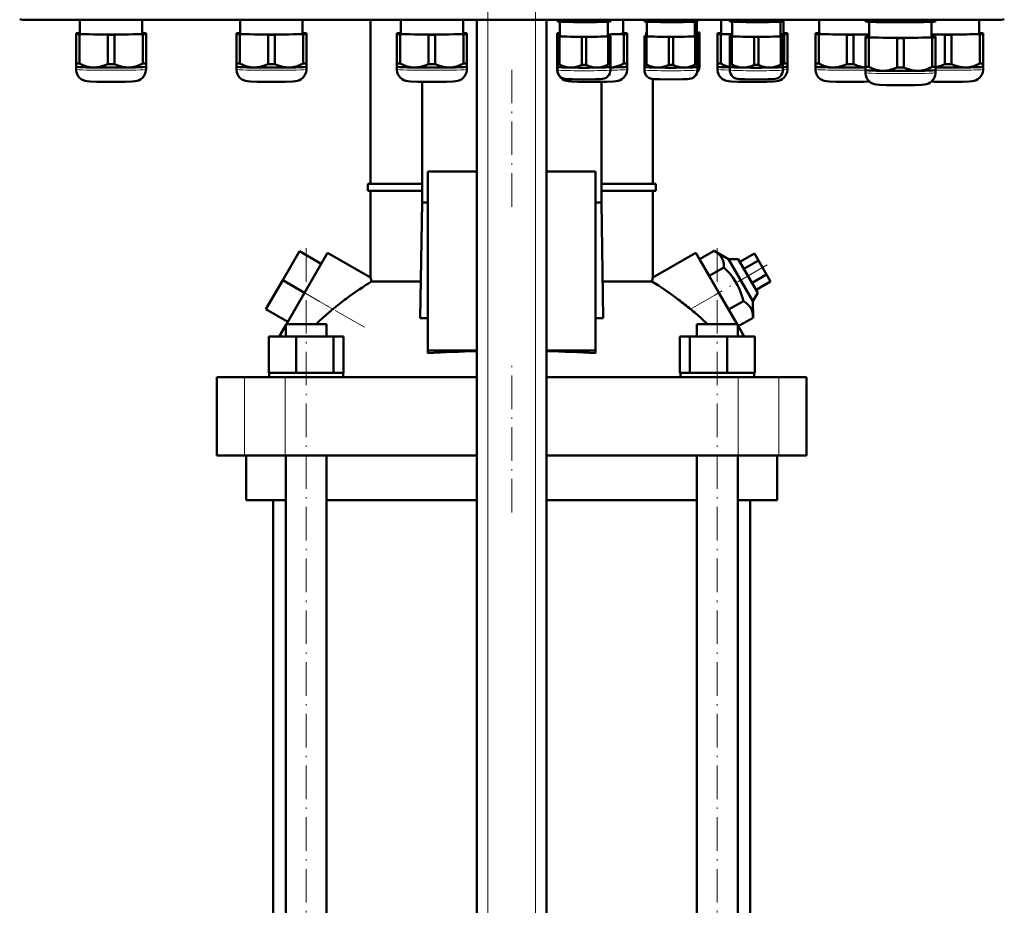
# Model space of a CAD drawing. Extents: x -1438 to 1837, y -1771 to 622.
# Tile 38 of 90: x -1179 to -827, y -58 to 259. Entities that reach past the tile are written whole.
import ezdxf

# ---------------------------------------------------------------- set-up
doc = ezdxf.new("R2010")
doc.units = 0
doc.linetypes.add('DASHDOT', pattern=[18.5, 12, -3, 0.5, -3])

msp = doc.modelspace()

# ---------------------------------------------------------------- linework, layer by layer
at = {"color": 7, "linetype": 'DASHDOT', "lineweight": 18}
for p, q in [((-1011.23, -374.5), (-1011.23, 316.4)), ((-994.23, -374.5), (-994.23, 316.4)), ((-1002.73, 241.03), (-1002.73, 189.25)), ((-1076.27, -167.83), (-1076.27, 178.97)), ((-929.19, -167.83), (-929.19, 178.97)), ((-911.39, 171.2), (-930.08, 160.41)), ((-1055.45, 148.91), (-1085.55, 166.29)), ((-1002.73, 82.67), (-1002.73, 135.47))]:
    msp.add_line(p, q, dxfattribs=at)
at = {"color": 7, "lineweight": 18}
for p, q in [((-1176.66, 259.01), (-1176.66, 258.82)), ((-1011.23, -316.93), (-1011.23, 258.82)), ((-994.23, -316.93), (-994.23, 258.82)), ((-828.6, 259.01), (-828.6, 258.82)), ((-1076.86, 161.27), (-1066.7, 155.41)), ((-938.75, 155.41), (-928.59, 161.27)), ((-1098.29, 103.07), (-1098.29, 131.07)), ((-1083.72, 103.07), (-1083.72, 131.07)), ((-921.73, 103.07), (-921.73, 131.07)), ((-907.16, 103.07), (-907.16, 131.07))]:
    msp.add_line(p, q, dxfattribs=at)
at = {"color": 7, "lineweight": 50}
for p, q in [((-828.6, 258.82), (-1176.66, 258.82)), ((-1157.2, 258.82), (-1157.2, 253.91)), ((-1134.9, 253.91), (-1134.9, 258.82)), ((-1099.82, 258.82), (-1099.82, 253.91)), ((-1077.52, 253.91), (-1077.52, 258.82)), ((-1053.23, 200.22), (-1053.23, 258.82)), ((-1042.45, 258.82), (-1042.45, 253.91)), ((-1020.15, 253.91), (-1020.15, 258.82)), ((-1015.23, -316.93), (-1015.23, 258.82)), ((-990.23, -316.93), (-990.23, 258.82)), ((-986.4, 258.47), (-986.4, 258.82)), ((-986.4, 258.47), (-986.4, 258.3)), ((-986.35, 258.28), (-986.4, 258.3)), ((-985.62, 258.43), (-985.62, 258.82)), ((-985.5, 253.01), (-985.5, 258.2)), ((-977.68, 258.31), (-977.68, 258.82)), ((-976.12, 258.31), (-976.12, 258.82)), ((-968.3, 258.2), (-968.3, 253.01)), ((-968.18, 258.43), (-968.18, 258.82)), ((-967.44, 258.28), (-967.4, 258.3)), ((-967.4, 258.47), (-967.4, 258.82)), ((-967.4, 258.3), (-967.4, 258.47)), ((-962.8, 253.91), (-962.8, 258.82)), ((-955.28, 258.47), (-955.28, 258.82)), ((-955.28, 258.47), (-955.28, 258.3)), ((-955.23, 258.28), (-955.28, 258.3)), ((-954.5, 258.43), (-954.5, 258.82)), ((-954.38, 253.01), (-954.38, 258.2)), ((-946.55, 258.31), (-946.55, 258.82)), ((-945, 258.31), (-945, 258.82)), ((-937.18, 258.2), (-937.18, 253.01)), ((-937.05, 258.43), (-937.05, 258.82)), ((-936.51, 258.25), (-936.51, 254.21)), ((-936.32, 258.28), (-936.28, 258.3)), ((-936.28, 258.47), (-936.28, 258.82)), ((-936.28, 258.3), (-936.28, 258.47)), ((-927.76, 258.82), (-927.76, 253.91)), ((-924.72, 258.47), (-924.72, 258.82)), ((-924.72, 258.47), (-924.72, 258.3)), ((-924.68, 258.28), (-924.72, 258.3)), ((-923.95, 258.43), (-923.95, 258.82)), ((-923.82, 253.01), (-923.82, 258.2)), ((-916, 258.31), (-916, 258.82)), ((-914.45, 258.31), (-914.45, 258.82)), ((-906.62, 258.2), (-906.62, 253.01)), ((-906.5, 258.43), (-906.5, 258.82)), ((-905.77, 258.28), (-905.72, 258.3)), ((-905.72, 258.47), (-905.72, 258.82)), ((-905.72, 258.3), (-905.72, 258.47)), ((-905.46, 253.91), (-905.46, 258.82)), ((-892.76, 258.82), (-892.76, 253.91)), ((-876.16, 258.5), (-876.16, 258.82)), ((-876.16, 258.5), (-876.16, 258.29)), ((-876.1, 258.28), (-876.16, 258.29)), ((-874.97, 258.45), (-874.97, 258.82)), ((-874.81, 258.16), (-874.81, 252.71)), ((-864.84, 258.3), (-864.84, 258.82)), ((-862.47, 258.3), (-862.47, 258.82)), ((-852.51, 252.71), (-852.51, 258.16)), ((-852.34, 258.45), (-852.34, 258.82)), ((-851.22, 258.28), (-851.16, 258.29)), ((-851.16, 258.5), (-851.16, 258.82)), ((-851.16, 258.29), (-851.16, 258.5)), ((-835.46, 253.91), (-835.46, 258.82)), ((-1158.55, 254.06), (-1158.55, 253.75)), ((-1158.55, 253.75), (-1158.55, 243.25)), ((-1157.2, 254.12), (-1157.36, 254.11)), ((-1157.36, 253.7), (-1147.23, 253.55)), ((-1157.36, 253.7), (-1157.36, 243.2)), ((-1144.86, 253.55), (-1134.73, 253.7)), ((-1134.73, 254.11), (-1134.9, 254.12)), ((-1134.73, 253.7), (-1134.73, 243.2)), ((-1133.55, 253.75), (-1133.55, 254.06)), ((-1133.55, 253.75), (-1133.55, 243.25)), ((-1101.17, 254.06), (-1101.17, 253.76)), ((-1101.17, 253.76), (-1101.17, 243.25)), ((-1099.82, 254.12), (-1099.99, 254.12)), ((-1099.99, 253.7), (-1089.86, 253.55)), ((-1099.99, 253.7), (-1099.99, 243.2)), ((-1087.49, 253.55), (-1077.36, 253.7)), ((-1077.36, 254.12), (-1077.52, 254.12)), ((-1077.36, 253.7), (-1077.36, 243.2)), ((-1076.17, 253.76), (-1076.17, 254.06)), ((-1076.17, 253.76), (-1076.17, 243.25)), ((-1043.8, 254.06), (-1043.8, 253.76)), ((-1043.8, 253.76), (-1043.8, 243.25)), ((-1042.45, 254.12), (-1042.61, 254.12)), ((-1042.61, 253.7), (-1032.48, 253.55)), ((-1042.61, 253.7), (-1042.61, 243.2)), ((-1030.11, 253.55), (-1019.98, 253.7)), ((-1019.98, 254.12), (-1020.15, 254.12)), ((-1019.98, 253.7), (-1019.98, 243.2)), ((-1018.8, 253.76), (-1018.8, 254.06)), ((-1018.8, 253.76), (-1018.8, 243.25)), ((-986.45, 254.06), (-986.45, 253.76)), ((-986.45, 253.76), (-986.45, 243.25)), ((-968.3, 253.62), (-962.64, 253.7)), ((-962.64, 254.12), (-962.8, 254.12)), ((-962.64, 253.7), (-962.64, 243.2)), ((-961.45, 253.76), (-961.45, 254.06)), ((-961.45, 253.76), (-961.45, 243.25)), ((-954.61, 254.33), (-954.61, 254.09)), ((-954.61, 254.09), (-954.61, 253.16)), ((-937.18, 254.04), (-936.38, 254.06)), ((-936.38, 254.37), (-936.51, 254.37)), ((-936.38, 254.06), (-936.38, 253.14)), ((-935.61, 254.09), (-935.61, 254.33)), ((-935.61, 254.09), (-935.61, 244.13)), ((-929.11, 254.06), (-929.11, 253.76)), ((-929.11, 253.76), (-929.11, 243.25)), ((-927.76, 254.12), (-927.92, 254.12)), ((-927.92, 253.7), (-923.82, 253.64)), ((-927.92, 253.7), (-927.92, 243.2)), ((-906.62, 253.68), (-905.29, 253.7)), ((-905.29, 254.12), (-905.46, 254.12)), ((-905.29, 253.7), (-905.29, 243.2)), ((-904.11, 253.76), (-904.11, 254.06)), ((-904.11, 253.76), (-904.11, 243.25)), ((-894.11, 254.06), (-894.11, 253.76)), ((-894.11, 253.76), (-894.11, 243.25)), ((-892.76, 254.12), (-892.92, 254.12)), ((-892.92, 253.7), (-882.79, 253.55)), ((-892.92, 253.7), (-892.92, 243.2)), ((-880.42, 253.55), (-874.81, 253.64)), ((-852.51, 253.62), (-847.79, 253.55)), ((-845.42, 253.55), (-835.29, 253.7)), ((-835.29, 254.12), (-835.46, 254.12)), ((-835.29, 253.7), (-835.29, 243.2)), ((-834.11, 253.76), (-834.11, 254.06)), ((-834.11, 253.76), (-834.11, 243.25)), ((-1147.23, 253.55), (-1147.23, 243.04)), ((-1144.86, 253.55), (-1144.86, 243.04)), ((-1089.86, 253.55), (-1089.86, 243.04)), ((-1087.49, 253.55), (-1087.49, 243.04)), ((-1032.48, 253.55), (-1032.48, 243.05)), ((-1030.11, 253.55), (-1030.11, 243.05)), ((-986.4, 253.13), (-986.4, 252.89)), ((-986.4, 252.89), (-986.4, 242.93)), ((-985.5, 253.17), (-985.62, 253.16)), ((-985.62, 252.85), (-977.68, 252.73)), ((-985.62, 252.85), (-985.62, 242.9)), ((-977.68, 252.73), (-977.68, 242.78)), ((-976.12, 252.73), (-968.18, 252.85)), ((-976.12, 252.73), (-976.12, 242.78)), ((-968.18, 253.16), (-968.3, 253.17)), ((-968.18, 252.85), (-968.18, 242.9)), ((-967.4, 252.89), (-967.4, 253.13)), ((-967.4, 252.89), (-967.4, 242.93)), ((-955.28, 253.13), (-955.28, 252.89)), ((-955.28, 252.89), (-955.28, 242.93)), ((-954.38, 253.17), (-954.5, 253.17)), ((-954.5, 252.85), (-946.55, 252.73)), ((-954.5, 252.85), (-954.5, 242.9)), ((-946.55, 252.73), (-946.55, 242.78)), ((-945, 252.73), (-937.05, 252.85)), ((-945, 252.73), (-945, 242.78)), ((-937.05, 253.17), (-937.18, 253.17)), ((-937.05, 252.85), (-937.05, 242.9)), ((-936.28, 252.89), (-936.28, 253.13)), ((-936.28, 252.89), (-936.28, 242.93)), ((-924.72, 253.13), (-924.72, 252.89)), ((-924.72, 252.89), (-924.72, 242.93)), ((-923.82, 253.17), (-923.95, 253.16)), ((-923.95, 252.85), (-916, 252.73)), ((-923.95, 252.85), (-923.95, 242.9)), ((-916, 252.73), (-916, 242.78)), ((-914.45, 252.73), (-906.5, 252.85)), ((-914.45, 252.73), (-914.45, 242.78)), ((-906.5, 253.16), (-906.62, 253.17)), ((-906.5, 252.85), (-906.5, 242.9)), ((-905.72, 252.89), (-905.72, 253.13)), ((-905.72, 252.89), (-905.72, 242.93)), ((-882.79, 253.55), (-882.79, 243.05)), ((-880.42, 253.55), (-880.42, 243.05)), ((-876.16, 252.86), (-876.16, 252.56)), ((-876.16, 252.56), (-876.16, 242.05)), ((-874.81, 252.92), (-874.97, 252.92)), ((-874.97, 252.5), (-864.84, 252.35)), ((-874.97, 252.5), (-874.97, 242)), ((-864.84, 252.35), (-864.84, 241.85)), ((-862.47, 252.35), (-852.34, 252.5)), ((-862.47, 252.35), (-862.47, 241.85)), ((-852.34, 252.92), (-852.51, 252.92)), ((-852.34, 252.5), (-852.34, 242)), ((-851.16, 252.56), (-851.16, 252.86)), ((-851.16, 252.56), (-851.16, 242.05)), ((-847.79, 253.55), (-847.79, 243.05)), ((-845.42, 253.55), (-845.42, 243.05)), ((-1158.55, 243.25), (-1158.55, 242.1)), ((-1133.55, 242.1), (-1133.55, 243.25)), ((-1101.17, 243.25), (-1101.17, 242.1)), ((-1076.17, 242.1), (-1076.17, 243.25)), ((-1043.8, 243.25), (-1043.8, 242.1)), ((-1018.8, 242.1), (-1018.8, 243.25)), ((-986.45, 243.25), (-986.45, 242.1)), ((-961.45, 242.1), (-961.45, 243.25)), ((-935.61, 243.2), (-935.61, 244.13)), ((-935.61, 243.2), (-935.61, 242.11)), ((-935.61, 243.2), (-935.61, 243.2)), ((-929.11, 243.25), (-929.11, 242.1)), ((-904.11, 242.1), (-904.11, 243.25)), ((-894.11, 243.25), (-894.11, 242.1)), ((-834.11, 242.1), (-834.11, 243.25)), ((-1158.55, 242.1), (-1158.55, 241.15)), ((-1158.54, 242.09), (-1158.55, 242.1)), ((-1133.55, 241.15), (-1133.55, 242.1)), ((-1133.55, 242.09), (-1133.55, 242.1)), ((-1101.17, 242.1), (-1101.17, 241.15)), ((-1101.17, 242.1), (-1101.17, 242.1)), ((-1076.18, 242.1), (-1076.17, 242.1)), ((-1076.17, 241.15), (-1076.17, 242.1)), ((-1043.8, 242.11), (-1043.8, 241.15)), ((-1043.79, 242.1), (-1043.8, 242.1)), ((-1018.8, 241.15), (-1018.8, 242.11)), ((-1018.8, 242.1), (-1018.8, 242.1)), ((-986.45, 242.11), (-986.45, 241.15)), ((-986.45, 242.1), (-986.45, 242.1)), ((-986.4, 242.93), (-986.4, 242)), ((-986.4, 240.91), (-986.4, 242)), ((-986.4, 242), (-986.4, 242)), ((-967.4, 242), (-967.4, 242.93)), ((-967.4, 242), (-967.4, 240.91)), ((-967.4, 242), (-967.4, 242)), ((-961.46, 242.1), (-961.45, 242.1)), ((-961.45, 241.15), (-961.45, 242.11)), ((-955.28, 242.93), (-955.28, 242)), ((-955.28, 240.91), (-955.28, 242)), ((-955.27, 242), (-955.28, 242)), ((-936.28, 242), (-936.28, 242.93)), ((-936.28, 242), (-936.28, 240.91)), ((-936.28, 242), (-936.28, 242)), ((-929.11, 242.11), (-929.11, 241.15)), ((-929.1, 242.1), (-929.11, 242.1)), ((-924.72, 242.93), (-924.72, 242)), ((-924.72, 240.91), (-924.72, 242)), ((-924.72, 242), (-924.72, 242)), ((-905.73, 242), (-905.72, 242)), ((-905.72, 242), (-905.72, 242.93)), ((-905.72, 242), (-905.72, 240.91)), ((-904.11, 241.15), (-904.11, 242.11)), ((-904.11, 242.1), (-904.11, 242.1)), ((-894.11, 242.11), (-894.11, 241.15)), ((-894.1, 242.1), (-894.11, 242.1)), ((-876.16, 242.05), (-876.16, 240.9)), ((-876.16, 240.91), (-876.16, 239.96)), ((-876.15, 240.9), (-876.16, 240.9)), ((-851.16, 240.9), (-851.16, 242.05)), ((-851.16, 239.96), (-851.16, 240.91)), ((-851.16, 240.9), (-851.16, 240.9)), ((-834.11, 241.15), (-834.11, 242.11)), ((-834.11, 242.1), (-834.11, 242.1)), ((-1034.79, 236.72), (-1034.79, 193.57)), ((-970.66, 193.57), (-970.66, 236.72)), ((-952.23, 200.22), (-952.23, 237.69)), ((-1015.23, 204.68), (-1032.73, 204.68)), ((-1032.73, 204.68), (-1032.73, 140.57)), ((-972.73, 204.68), (-990.23, 204.68)), ((-972.73, 140.57), (-972.73, 204.68)), ((-1054.23, 200.22), (-1034.79, 200.22)), ((-1054.23, 197.72), (-1054.23, 200.22)), ((-1034.79, 197.72), (-1054.23, 197.72)), ((-1053.23, 166.68), (-1053.23, 197.72)), ((-970.66, 200.22), (-951.23, 200.22)), ((-951.23, 197.72), (-970.66, 197.72)), ((-952.23, 166.68), (-952.23, 197.72)), ((-951.23, 197.72), (-951.23, 200.22)), ((-1034.79, 193.57), (-1035.47, 152.13)), ((-1034.79, 193.57), (-1032.73, 193.57)), ((-972.73, 193.57), (-970.66, 193.57)), ((-969.98, 152.13), (-970.66, 193.57)), ((-1078.65, 176.16), (-1084.65, 165.77)), ((-1070.86, 171.66), (-1078.65, 176.16)), ((-935.52, 173.27), (-930.26, 176.31)), ((-930.26, 176.31), (-925.17, 173.33)), ((-1076.86, 161.27), (-1068.61, 175.56)), ((-1053.23, 166.68), (-1068.61, 175.56)), ((-952.23, 166.68), (-936.84, 175.56)), ((-936.84, 175.56), (-928.59, 161.27)), ((-932.06, 167.27), (-935.52, 173.27)), ((-925.17, 173.33), (-921.7, 173.33)), ((-925.17, 173.33), (-916.43, 158.21)), ((-914.7, 161.21), (-921.7, 173.33)), ((-921.09, 172.27), (-915.89, 175.27)), ((-919.65, 169.77), (-914.45, 172.77)), ((-914.45, 172.77), (-915.89, 175.27)), ((-911.56, 167.77), (-914.45, 172.77)), ((-1070.86, 171.66), (-1076.86, 161.27)), ((-932.06, 167.27), (-926.79, 170.31)), ((-1084.65, 165.77), (-1090.65, 155.38)), ((-1076.86, 161.27), (-1084.65, 165.77)), ((-925.13, 155.27), (-932.06, 167.27)), ((-916.76, 164.77), (-911.56, 167.77)), ((-910.12, 165.27), (-911.56, 167.77)), ((-1052.9, 165.29), (-1035.25, 165.29)), ((-970.2, 165.29), (-952.55, 165.29)), ((-915.32, 162.27), (-910.12, 165.27)), ((-1083.32, 150.07), (-1076.86, 161.27)), ((-922.13, 150.07), (-928.59, 161.27)), ((-914.7, 161.21), (-916.43, 158.21)), ((-1082.86, 150.88), (-1090.65, 155.38)), ((-925.13, 155.27), (-919.86, 158.31)), ((-916.43, 158.21), (-916.4, 152.31)), ((-1035.47, 152.13), (-1032.73, 152.13)), ((-972.73, 152.13), (-969.98, 152.13)), ((-921.67, 149.27), (-916.4, 152.31)), ((-1085.43, 146.42), (-1083.57, 149.65)), ((-1083.57, 150.07), (-1081.43, 150.07)), ((-1083.57, 145.57), (-1083.57, 150.07)), ((-1081.43, 150.07), (-1068.97, 150.07)), ((-1068.97, 145.57), (-1068.97, 150.07)), ((-936.49, 150.07), (-924.03, 150.07)), ((-936.49, 145.57), (-936.49, 150.07)), ((-924.03, 150.07), (-921.89, 150.07)), ((-921.89, 145.57), (-921.89, 150.07)), ((-920.02, 146.42), (-921.89, 149.65)), ((-1089.65, 145.57), (-1079.85, 145.57)), ((-1089.65, 132.57), (-1089.65, 145.57)), ((-1085.92, 145.57), (-1085.43, 146.42)), ((-1085.43, 145.57), (-1085.43, 146.42)), ((-1079.85, 132.57), (-1079.85, 145.57)), ((-1079.85, 145.57), (-1066.47, 145.57)), ((-1066.47, 132.57), (-1066.47, 145.57)), ((-1066.47, 145.57), (-1062.88, 145.57)), ((-1062.88, 132.57), (-1062.88, 145.57)), ((-942.57, 145.57), (-938.98, 145.57)), ((-942.57, 132.57), (-942.57, 145.57)), ((-938.98, 132.57), (-938.98, 145.57)), ((-938.98, 145.57), (-925.6, 145.57)), ((-925.6, 132.57), (-925.6, 145.57)), ((-925.6, 145.57), (-915.8, 145.57)), ((-920.02, 145.57), (-920.02, 146.42)), ((-920.02, 146.42), (-919.53, 145.57)), ((-915.8, 132.57), (-915.8, 145.57)), ((-915.8, 132.57), (-915.8, 145.57)), ((-1032.73, 140.57), (-1015.23, 140.57)), ((-1032.73, 139.66), (-1032.73, 140.57)), ((-990.23, 140.57), (-972.73, 140.57)), ((-972.73, 139.66), (-972.73, 140.57)), ((-1108.23, 131.07), (-1098.29, 131.07)), ((-1108.23, 103.07), (-1108.23, 131.07)), ((-1098.29, 131.07), (-1083.72, 131.07)), ((-1089.65, 132.57), (-1088.64, 132.57)), ((-1089.47, 132.57), (-1089.28, 132.57)), ((-1089.47, 132.57), (-1089.47, 131.07)), ((-1088.64, 132.57), (-1080.86, 132.57)), ((-1083.72, 131.07), (-1015.23, 131.07)), ((-1080.86, 132.57), (-1079.85, 132.57)), ((-1079.85, 132.57), (-1078.47, 132.57)), ((-1078.47, 132.57), (-1076.27, 132.57)), ((-1076.27, 132.57), (-1067.85, 132.57)), ((-1067.85, 132.57), (-1066.47, 132.57)), ((-1066.47, 132.57), (-1066.1, 132.57)), ((-1066.1, 132.57), (-1063.07, 132.57)), ((-1063.07, 132.57), (-1062.88, 132.57)), ((-1063.07, 132.57), (-1063.07, 131.07)), ((-990.23, 131.07), (-921.73, 131.07)), ((-942.57, 132.57), (-942.39, 132.57)), ((-942.39, 132.57), (-939.35, 132.57)), ((-942.39, 132.57), (-942.39, 131.07)), ((-939.35, 132.57), (-938.98, 132.57)), ((-938.98, 132.57), (-937.6, 132.57)), ((-937.6, 132.57), (-929.19, 132.57)), ((-929.19, 132.57), (-926.98, 132.57)), ((-926.98, 132.57), (-925.6, 132.57)), ((-925.6, 132.57), (-924.59, 132.57)), ((-924.59, 132.57), (-916.81, 132.57)), ((-921.73, 131.07), (-907.16, 131.07)), ((-916.81, 132.57), (-915.8, 132.57)), ((-916.17, 132.57), (-915.99, 132.57)), ((-915.99, 132.57), (-915.99, 131.07)), ((-915.99, 132.57), (-915.99, 131.07)), ((-907.16, 131.07), (-897.23, 131.07)), ((-897.23, 103.07), (-897.23, 131.07)), ((-1098.29, 103.07), (-1108.23, 103.07)), ((-1083.72, 103.07), (-1098.29, 103.07)), ((-1097.73, 103.07), (-1097.73, 87.07)), ((-1015.23, 103.07), (-1083.72, 103.07)), ((-1083.57, -138.93), (-1083.57, 103.07)), ((-1068.97, -138.93), (-1068.97, 103.07)), ((-921.73, 103.07), (-990.23, 103.07)), ((-936.49, -138.93), (-936.49, 103.07)), ((-921.89, -138.93), (-921.89, 103.07)), ((-907.16, 103.07), (-921.73, 103.07)), ((-907.73, 87.07), (-907.73, 103.07)), ((-897.23, 103.07), (-907.16, 103.07)), ((-1083.57, 87.07), (-1097.73, 87.07)), ((-1088.08, -138.93), (-1088.08, 87.07)), ((-1015.23, 87.07), (-1068.97, 87.07)), ((-936.49, 87.07), (-990.23, 87.07)), ((-907.73, 87.07), (-921.89, 87.07)), ((-917.38, 87.07), (-917.38, -138.93))]:
    msp.add_line(p, q, dxfattribs=at)
for points in [[(-981.65, 258.09), (-983.62, 258.19), (-985.62, 258.43)], [(-977.68, 258.31), (-979.68, 258.13), (-981.65, 258.09)], [(-972.15, 258.09), (-974.12, 258.13), (-976.12, 258.31)], [(-968.18, 258.43), (-970.18, 258.19), (-972.15, 258.09)], [(-950.53, 258.09), (-952.5, 258.19), (-954.5, 258.43)], [(-946.55, 258.31), (-948.56, 258.14), (-950.53, 258.09)], [(-941.03, 258.09), (-943, 258.14), (-945, 258.31)], [(-937.05, 258.43), (-939.06, 258.19), (-941.03, 258.09)], [(-919.97, 258.09), (-921.94, 258.19), (-923.95, 258.43)], [(-916, 258.31), (-918, 258.13), (-919.97, 258.09)], [(-910.47, 258.09), (-912.44, 258.13), (-914.45, 258.31)], [(-906.5, 258.43), (-908.5, 258.19), (-910.47, 258.09)], [(-869.91, 258.03), (-871.16, 258.07), (-872.42, 258.15), (-873.69, 258.28), (-874.97, 258.45)], [(-864.84, 258.3), (-866.21, 258.16), (-867.55, 258.07), (-868.73, 258.03), (-869.91, 258.03)], [(-857.41, 258.03), (-858.59, 258.03), (-859.76, 258.07), (-861.11, 258.16), (-862.47, 258.3)], [(-852.34, 258.45), (-853.63, 258.28), (-854.89, 258.15), (-856.15, 258.07), (-857.41, 258.03)], [(-1152.3, 241.82), (-1152.92, 241.85), (-1153.54, 241.92), (-1154.19, 242.04), (-1154.84, 242.2), (-1156.1, 242.63), (-1157.36, 243.2)], [(-1147.23, 243.04), (-1148.49, 242.51), (-1149.75, 242.12), (-1150.4, 241.98), (-1151.05, 241.88), (-1151.67, 241.83), (-1152.3, 241.82)], [(-1139.8, 241.82), (-1140.42, 241.83), (-1141.04, 241.88), (-1141.69, 241.98), (-1142.34, 242.12), (-1143.6, 242.51), (-1144.86, 243.04)], [(-1134.73, 243.2), (-1135.99, 242.63), (-1137.25, 242.2), (-1137.9, 242.04), (-1138.55, 241.92), (-1139.17, 241.85), (-1139.8, 241.82)], [(-1094.92, 241.82), (-1095.54, 241.85), (-1096.16, 241.92), (-1096.82, 242.04), (-1097.47, 242.2), (-1098.73, 242.63), (-1099.99, 243.2)], [(-1089.86, 243.04), (-1091.12, 242.51), (-1092.38, 242.12), (-1093.02, 241.98), (-1093.68, 241.88), (-1094.3, 241.83), (-1094.92, 241.82)], [(-1082.42, 241.82), (-1083.05, 241.83), (-1083.67, 241.88), (-1084.32, 241.98), (-1084.97, 242.12), (-1086.23, 242.51), (-1087.49, 243.04)], [(-1077.36, 243.2), (-1078.62, 242.63), (-1079.88, 242.2), (-1080.53, 242.04), (-1081.18, 241.92), (-1081.8, 241.85), (-1082.42, 241.82)], [(-1037.55, 241.82), (-1038.17, 241.85), (-1038.79, 241.92), (-1039.44, 242.04), (-1040.09, 242.2), (-1041.35, 242.63), (-1042.61, 243.2)], [(-1032.48, 243.05), (-1033.74, 242.51), (-1035, 242.12), (-1035.65, 241.98), (-1036.3, 241.89), (-1036.92, 241.83), (-1037.55, 241.82)], [(-1025.05, 241.82), (-1025.67, 241.83), (-1026.3, 241.89), (-1026.95, 241.98), (-1027.59, 242.12), (-1028.85, 242.51), (-1030.11, 243.05)], [(-1019.98, 243.2), (-1021.24, 242.63), (-1022.5, 242.2), (-1023.15, 242.04), (-1023.81, 241.92), (-1024.43, 241.85), (-1025.05, 241.82)], [(-962.64, 243.2), (-963.82, 242.66), (-965.01, 242.24), (-966.2, 241.97), (-967.4, 241.83)], [(-924.72, 242.03), (-925.79, 242.32), (-926.86, 242.71), (-927.92, 243.2)], [(-887.86, 241.82), (-888.48, 241.85), (-889.1, 241.92), (-889.75, 242.04), (-890.4, 242.2), (-891.66, 242.63), (-892.92, 243.2)], [(-882.79, 243.05), (-884.05, 242.51), (-885.31, 242.12), (-885.96, 241.98), (-886.61, 241.89), (-887.23, 241.83), (-887.86, 241.82)], [(-876.16, 241.84), (-877.11, 241.96), (-878.06, 242.17), (-879.01, 242.46), (-879.71, 242.73), (-880.42, 243.05)], [(-847.79, 243.05), (-848.91, 242.57), (-850.03, 242.2), (-851.16, 241.95)], [(-840.36, 241.82), (-840.98, 241.83), (-841.6, 241.89), (-842.26, 241.98), (-842.9, 242.12), (-844.16, 242.51), (-845.42, 243.05)], [(-835.29, 243.2), (-836.55, 242.63), (-837.81, 242.2), (-838.46, 242.04), (-839.12, 241.92), (-839.74, 241.85), (-840.36, 241.82)], [(-1146.05, 236.7), (-1151.12, 236.74), (-1153.52, 236.81), (-1154.59, 236.89), (-1155.36, 237.03), (-1156.05, 237.28), (-1156.72, 237.66), (-1157.3, 238.15), (-1157.79, 238.73), (-1158.16, 239.39), (-1158.41, 240.1), (-1158.53, 240.85), (-1158.55, 241.15)], [(-1146.05, 236.7), (-1140.97, 236.74), (-1138.57, 236.81), (-1137.5, 236.89), (-1136.73, 237.03), (-1136.04, 237.28), (-1135.38, 237.66), (-1134.79, 238.15), (-1134.3, 238.73), (-1133.93, 239.39), (-1133.68, 240.1), (-1133.56, 240.85), (-1133.55, 241.15)], [(-1088.67, 236.7), (-1093.75, 236.74), (-1096.15, 236.82), (-1097.22, 236.89), (-1097.98, 237.03), (-1098.68, 237.28), (-1099.34, 237.66), (-1099.93, 238.15), (-1100.41, 238.73), (-1100.79, 239.39), (-1101.04, 240.1), (-1101.16, 240.85), (-1101.17, 241.15)], [(-1088.67, 236.7), (-1083.6, 236.74), (-1081.2, 236.82), (-1080.12, 236.89), (-1079.36, 237.03), (-1078.67, 237.28), (-1078, 237.66), (-1077.42, 238.15), (-1076.93, 238.73), (-1076.56, 239.39), (-1076.3, 240.1), (-1076.18, 240.85), (-1076.17, 241.15)], [(-1031.3, 236.7), (-1036.37, 236.74), (-1038.77, 236.82), (-1039.85, 236.9), (-1040.61, 237.04), (-1041.3, 237.28), (-1041.97, 237.66), (-1042.55, 238.15), (-1043.04, 238.73), (-1043.41, 239.39), (-1043.67, 240.1), (-1043.79, 240.85), (-1043.8, 241.15)], [(-1031.3, 236.7), (-1026.22, 236.74), (-1023.83, 236.82), (-1022.75, 236.9), (-1021.99, 237.04), (-1021.29, 237.28), (-1020.63, 237.66), (-1020.04, 238.15), (-1019.56, 238.73), (-1019.18, 239.39), (-1018.93, 240.1), (-1018.81, 240.85), (-1018.8, 241.15)], [(-973.95, 236.7), (-979.03, 236.74), (-981.43, 236.82), (-982.5, 236.9), (-983.26, 237.04), (-983.96, 237.28), (-984.62, 237.66), (-985.21, 238.15), (-985.69, 238.73), (-986.07, 239.39), (-986.32, 240.1), (-986.44, 240.85), (-986.45, 241.15)], [(-976.9, 237.55), (-981.03, 237.59), (-982.82, 237.65), (-983.59, 237.72), (-984.2, 237.87), (-984.82, 238.15), (-985.38, 238.57), (-985.83, 239.08), (-986.16, 239.69), (-986.35, 240.34), (-986.4, 240.91)], [(-981.65, 241.79), (-982.54, 241.86), (-983.43, 242.03), (-984.31, 242.31), (-984.96, 242.58), (-985.62, 242.9)], [(-977.68, 242.78), (-978.66, 242.35), (-979.65, 242.03), (-980.65, 241.84), (-981.65, 241.79)], [(-976.9, 237.55), (-972.77, 237.59), (-970.98, 237.65), (-970.2, 237.72), (-969.6, 237.87), (-968.98, 238.15), (-968.42, 238.57), (-967.97, 239.08), (-967.64, 239.69), (-967.45, 240.34), (-967.4, 240.91)], [(-972.15, 241.79), (-973.15, 241.84), (-974.15, 242.03), (-975.13, 242.35), (-976.12, 242.78)], [(-973.95, 236.7), (-968.88, 236.74), (-966.48, 236.82), (-965.41, 236.9), (-964.64, 237.04), (-963.95, 237.28), (-963.28, 237.66), (-962.7, 238.15), (-962.21, 238.73), (-961.84, 239.39), (-961.59, 240.1), (-961.46, 240.85), (-961.45, 241.15)], [(-968.18, 242.9), (-968.83, 242.58), (-969.49, 242.31), (-970.37, 242.03), (-971.26, 241.86), (-972.15, 241.79)], [(-945.78, 237.55), (-949.91, 237.59), (-951.7, 237.65), (-952.47, 237.72), (-953.08, 237.87), (-953.7, 238.15), (-954.26, 238.57), (-954.71, 239.09), (-955.03, 239.69), (-955.23, 240.34), (-955.28, 240.91)], [(-950.53, 241.79), (-951.42, 241.86), (-952.3, 242.03), (-953.18, 242.31), (-953.84, 242.58), (-954.5, 242.9)], [(-946.55, 242.78), (-947.54, 242.35), (-948.53, 242.03), (-949.52, 241.84), (-950.53, 241.79)], [(-945.78, 237.55), (-941.65, 237.59), (-939.86, 237.65), (-939.08, 237.72), (-938.48, 237.87), (-937.85, 238.15), (-937.3, 238.57), (-936.85, 239.09), (-936.52, 239.69), (-936.33, 240.34), (-936.28, 240.91)], [(-941.03, 241.79), (-942.03, 241.84), (-943.03, 242.03), (-944.01, 242.35), (-945, 242.78)], [(-937.05, 242.9), (-937.71, 242.58), (-938.37, 242.31), (-939.25, 242.03), (-940.14, 241.86), (-941.03, 241.79)], [(-916.61, 236.7), (-921.68, 236.74), (-924.08, 236.82), (-925.16, 236.9), (-925.92, 237.04), (-926.61, 237.28), (-927.28, 237.66), (-927.86, 238.15), (-928.35, 238.73), (-928.72, 239.39), (-928.98, 240.1), (-929.1, 240.85), (-929.11, 241.15)], [(-915.22, 237.55), (-919.35, 237.59), (-921.14, 237.65), (-921.92, 237.72), (-922.52, 237.87), (-923.15, 238.15), (-923.7, 238.57), (-924.15, 239.08), (-924.48, 239.69), (-924.67, 240.34), (-924.72, 240.91)], [(-919.97, 241.79), (-920.86, 241.86), (-921.75, 242.03), (-922.63, 242.31), (-923.29, 242.58), (-923.95, 242.9)], [(-916, 242.78), (-916.99, 242.35), (-917.97, 242.03), (-918.97, 241.84), (-919.97, 241.79)], [(-916.61, 236.7), (-911.53, 236.74), (-909.13, 236.82), (-908.06, 236.9), (-907.3, 237.04), (-906.6, 237.28), (-905.94, 237.66), (-905.35, 238.15), (-904.87, 238.73), (-904.49, 239.39), (-904.24, 240.1), (-904.12, 240.85), (-904.11, 241.15)], [(-915.22, 237.55), (-911.09, 237.59), (-909.3, 237.65), (-908.53, 237.72), (-907.92, 237.87), (-907.3, 238.15), (-906.74, 238.57), (-906.29, 239.08), (-905.97, 239.69), (-905.77, 240.34), (-905.72, 240.91)], [(-910.47, 241.79), (-911.48, 241.84), (-912.47, 242.03), (-913.46, 242.35), (-914.45, 242.78)], [(-906.5, 242.9), (-907.16, 242.58), (-907.82, 242.31), (-908.69, 242.03), (-909.58, 241.86), (-910.47, 241.79)], [(-881.61, 236.7), (-886.68, 236.74), (-889.08, 236.82), (-890.16, 236.9), (-890.92, 237.04), (-891.61, 237.28), (-892.28, 237.66), (-892.86, 238.15), (-893.35, 238.73), (-893.72, 239.39), (-893.98, 240.1), (-894.1, 240.85), (-894.11, 241.15)], [(-863.66, 235.5), (-868.73, 235.54), (-871.13, 235.62), (-872.2, 235.7), (-872.97, 235.84), (-873.66, 236.08), (-874.33, 236.46), (-874.91, 236.95), (-875.4, 237.53), (-875.77, 238.19), (-876.02, 238.9), (-876.15, 239.65), (-876.16, 239.96)], [(-869.91, 240.62), (-870.53, 240.65), (-871.15, 240.72), (-871.8, 240.84), (-872.45, 241), (-873.71, 241.43), (-874.97, 242)], [(-864.84, 241.85), (-866.1, 241.32), (-867.36, 240.93), (-868.01, 240.78), (-868.66, 240.69), (-869.28, 240.63), (-869.91, 240.62)], [(-863.66, 235.5), (-858.58, 235.54), (-856.18, 235.62), (-855.11, 235.7), (-854.35, 235.84), (-853.65, 236.08), (-852.99, 236.46), (-852.4, 236.95), (-851.92, 237.53), (-851.54, 238.19), (-851.29, 238.9), (-851.17, 239.65), (-851.16, 239.96)], [(-857.41, 240.62), (-858.03, 240.63), (-858.65, 240.69), (-859.3, 240.78), (-859.95, 240.93), (-861.21, 241.32), (-862.47, 241.85)], [(-852.34, 242), (-853.6, 241.43), (-854.86, 241), (-855.51, 240.84), (-856.16, 240.72), (-856.78, 240.65), (-857.41, 240.62)], [(-846.61, 236.7), (-841.53, 236.74), (-839.13, 236.82), (-838.06, 236.9), (-837.3, 237.04), (-836.6, 237.28), (-835.94, 237.66), (-835.35, 238.15), (-834.87, 238.73), (-834.49, 239.39), (-834.24, 240.1), (-834.12, 240.85), (-834.11, 241.15)], [(-881.61, 236.7), (-876.61, 236.74), (-874.74, 236.79)], [(-846.61, 236.7), (-851.6, 236.74), (-852.6, 236.76)], [(-926.79, 170.31), (-926.82, 170.99), (-926.88, 171.64), (-926.98, 172.17), (-927.11, 172.67), (-927.39, 173.42), (-927.77, 174.11), (-928.26, 174.74), (-928.85, 175.32), (-929.51, 175.83), (-930.26, 176.31)], [(-919.86, 158.31), (-920.17, 159.46), (-920.51, 160.56), (-920.88, 161.59), (-921.28, 162.57), (-921.96, 164.01), (-922.74, 165.38), (-923.62, 166.7), (-924.61, 167.98), (-925.65, 169.15), (-926.79, 170.31)], [(-916.4, 152.31), (-916.42, 152.99), (-916.49, 153.64), (-916.58, 154.17), (-916.71, 154.67), (-917, 155.42), (-917.38, 156.11), (-917.87, 156.74), (-918.46, 157.32), (-919.12, 157.83), (-919.86, 158.31)]]:
    msp.add_lwpolyline(points, dxfattribs=at)
for centre, radius, start, end in [((-1176.66, 268.07), 9.25, 257.0008, 269.9996), ((-1176.66, 268.07), 9.25, 257.0008, 269.9996), ((-828.6, 268.07), 9.25, 270.0004, 282.9992), ((-828.6, 268.07), 9.25, 270.0004, 282.9993), ((-912.94, 258.36), 16.98, 295.1665, 296.77), ((-938.81, 242.11), 3.21, 318.4645, 359.9956), ((-1172.89, 137.56), 123.16, 13.0135, 13.676), ((-830.09, 136.96), 125.7, 166.3234, 166.9725), ((-961.29, 24.79), 167.85, 126.8314, 128.903), ((-1045.28, 23.36), 169.66, 51.1051, 52.9496), ((-1021.66, 99.51), 71.79, 128.861, 132.9306), ((-983.79, 99.51), 71.79, 47.0694, 51.139), ((-1021.78, 99.64), 71.61, 132.9316, 135.2319), ((-983.67, 99.64), 71.61, 44.7681, 47.0684), ((-1003.96, -341.63), 482.15, 91.3391, 93.4206), ((-1001.49, -341.61), 482.13, 86.5794, 88.661)]:
    msp.add_arc(centre, radius, start, end, dxfattribs=at)
for centre, major_axis, ratio, start_param, end_param in [((-976.9, 258.59), (-10.55, 0), 0.026177, 0.449938, 0.597259), ((-976.9, 258.31), (9.5, 0), 0.026177, 3.239479, 4.18879), ((-976.9, 258.31), (9.5, 0), 0.026177, 4.18879, 6.185299), ((-976.9, 258.59), (-10.55, 0), 0.026177, 1.497136, 1.644457), ((-976.9, 258.59), (-10.55, 0), 0.026177, 2.544333, 2.691654), ((-945.78, 258.59), (-10.55, 0), 0.026177, 0.449938, 0.597259), ((-945.78, 258.31), (9.5, 0), 0.026177, 3.239479, 4.18879), ((-945.78, 258.31), (9.5, 0), 0.026177, 4.18879, 6.185299), ((-945.78, 258.59), (-10.55, 0), 0.026177, 1.497136, 1.644457), ((-945.78, 258.59), (-10.55, 0), 0.026177, 2.544333, 2.691654), ((-915.22, 258.59), (-10.55, 0), 0.026177, 0.449938, 0.597259), ((-915.22, 258.31), (9.5, 0), 0.026177, 3.239479, 4.18879), ((-915.22, 258.31), (9.5, 0), 0.026177, 4.18879, 6.185299), ((-915.22, 258.59), (-10.55, 0), 0.026177, 1.497136, 1.644457), ((-915.22, 258.59), (-10.55, 0), 0.026177, 2.544333, 2.691654), ((-863.66, 258.66), (-13.8, 0), 0.026177, 0.437539, 0.609658), ((-863.66, 258.31), (12.5, 0), 0.026177, 3.239482, 4.18879), ((-863.66, 258.31), (12.5, 0), 0.026177, 4.18879, 6.185296), ((-863.66, 258.66), (-13.8, 0), 0.026177, 1.484737, 1.656856), ((-863.66, 258.66), (-13.8, 0), 0.026177, 2.531934, 2.704054), ((-1146.05, 253.91), (13.8, 0), 0.026177, 2.531934, 2.704054), ((-1146.05, 253.91), (13.8, 0), 0.026177, 3.579132, 3.751251), ((-1146.05, 253.91), (11.15, 0), 0.026177, 3.141593, 6.283185), ((-1146.05, 253.91), (13.8, 0), 0.026177, 0.437539, 0.609658), ((-1146.05, 253.91), (13.8, 0), 0.026177, 5.673527, 5.845646), ((-1088.67, 253.91), (13.8, 0), 0.026177, 2.531934, 2.704054), ((-1088.67, 253.91), (13.8, 0), 0.026177, 3.579132, 3.751251), ((-1088.67, 253.91), (11.15, 0), 0.026177, 3.141593, 6.283185), ((-1088.67, 253.91), (13.8, 0), 0.026177, 0.437539, 0.609658), ((-1088.67, 253.91), (13.8, 0), 0.026177, 5.673527, 5.845646), ((-1031.3, 253.91), (13.8, 0), 0.026177, 2.531934, 2.704054), ((-1031.3, 253.91), (13.8, 0), 0.026177, 3.579132, 3.751251), ((-1031.3, 253.91), (11.15, 0), 0.026177, 3.141593, 6.283185), ((-1031.3, 253.91), (13.8, 0), 0.026177, 0.437539, 0.609658), ((-1031.3, 253.91), (13.8, 0), 0.026177, 5.673527, 5.845646), ((-973.95, 253.91), (13.8, 0), 0.026177, 2.561928, 2.704054), ((-973.95, 253.91), (13.8, 0), 0.026177, 3.579132, 3.721257), ((-973.95, 253.91), (11.15, 0), 0.026177, 5.244215, 6.283185), ((-973.95, 253.91), (13.8, 0), 0.026177, 0.437539, 0.609658), ((-973.95, 253.91), (13.8, 0), 0.026177, 5.673527, 5.845646), ((-945.11, 254.21), (10.55, 0), 0.026177, 2.64382, 2.691654), ((-945.11, 254.21), (10.55, 0), 0.026177, 3.591531, 3.639365), ((-945.11, 254.21), (8.6, 0), 0.026177, 5.885916, 6.283185), ((-945.11, 254.21), (10.55, 0), 0.026177, 0.449938, 0.597259), ((-945.11, 254.21), (10.55, 0), 0.026177, 5.685926, 5.833247), ((-916.61, 253.91), (13.8, 0), 0.026177, 2.531934, 2.704054), ((-916.61, 253.91), (13.8, 0), 0.026177, 3.579132, 3.751251), ((-916.61, 253.91), (11.15, 0), 0.026177, 3.141593, 4.008814), ((-916.61, 253.91), (11.15, 0), 0.026177, 5.822266, 6.283185), ((-916.61, 253.91), (13.8, 0), 0.026177, 0.437539, 0.609658), ((-916.61, 253.91), (13.8, 0), 0.026177, 5.673527, 5.845646), ((-881.61, 253.91), (13.8, 0), 0.026177, 2.531934, 2.704054), ((-881.61, 253.91), (13.8, 0), 0.026177, 3.579132, 3.751251), ((-881.61, 253.91), (11.15, 0), 0.026177, 3.141593, 5.368516), ((-846.61, 253.91), (11.15, 0), 0.026177, 4.155015, 6.283185), ((-846.61, 253.91), (13.8, 0), 0.026177, 0.437539, 0.609658), ((-846.61, 253.91), (13.8, 0), 0.026177, 5.673527, 5.845646), ((-1146.05, 253.91), (13.8, 0), 0.026177, 4.626329, 4.798449), ((-1088.67, 253.91), (13.8, 0), 0.026177, 4.626329, 4.798449), ((-1031.3, 253.91), (13.8, 0), 0.026177, 4.626329, 4.798449), ((-976.9, 253.01), (10.55, 0), 0.026177, 2.544333, 2.691654), ((-976.9, 253.01), (10.55, 0), 0.026177, 3.591531, 3.738852), ((-976.9, 253.01), (8.6, 0), 0.026177, 3.141593, 6.283185), ((-976.9, 253.01), (10.55, 0), 0.026177, 4.638729, 4.786049), ((-976.9, 253.01), (10.55, 0), 0.026177, 0.449938, 0.597259), ((-976.9, 253.01), (10.55, 0), 0.026177, 5.685926, 5.833247), ((-945.78, 253.01), (10.55, 0), 0.026177, 2.544333, 2.691654), ((-945.78, 253.01), (10.55, 0), 0.026177, 3.591531, 3.738852), ((-945.78, 253.01), (8.6, 0), 0.026177, 3.141593, 6.283185), ((-945.78, 253.01), (10.55, 0), 0.026177, 4.638729, 4.786049), ((-945.78, 253.01), (10.55, 0), 0.026177, 0.449938, 0.597259), ((-945.78, 253.01), (10.55, 0), 0.026177, 5.685926, 5.833247), ((-915.22, 253.01), (10.55, 0), 0.026177, 2.544333, 2.691654), ((-915.22, 253.01), (10.55, 0), 0.026177, 3.591531, 3.738852), ((-915.22, 253.01), (8.6, 0), 0.026177, 3.141593, 6.283185), ((-915.22, 253.01), (10.55, 0), 0.026177, 4.638729, 4.786049), ((-915.22, 253.01), (10.55, 0), 0.026177, 0.449938, 0.597259), ((-915.22, 253.01), (10.55, 0), 0.026177, 5.685926, 5.833247), ((-881.61, 253.91), (13.8, 0), 0.026177, 4.626329, 4.798449), ((-863.66, 252.71), (13.8, 0), 0.026177, 2.531934, 2.704054), ((-863.66, 252.71), (13.8, 0), 0.026177, 3.579132, 3.751251), ((-863.66, 252.71), (11.15, 0), 0.026177, 3.141593, 6.283185), ((-863.66, 252.71), (13.8, 0), 0.026177, 4.626329, 4.798449), ((-863.66, 252.71), (13.8, 0), 0.026177, 0.437539, 0.609658), ((-863.66, 252.71), (13.8, 0), 0.026177, 5.673527, 5.845646), ((-846.61, 253.91), (13.8, 0), 0.026177, 4.626329, 4.798449), ((-1146.05, 243.4), (-13.8, 0), 0.026177, 0.437539, 0.609658), ((-1146.05, 243.4), (-13.8, 0), 0.026177, 1.484737, 1.656856), ((-1146.05, 243.4), (-13.8, 0), 0.026177, 2.531934, 2.704054), ((-1088.67, 243.4), (-13.8, 0), 0.026177, 0.437539, 0.609658), ((-1088.67, 243.4), (-13.8, 0), 0.026177, 1.484737, 1.656856), ((-1088.67, 243.4), (-13.8, 0), 0.026177, 2.531934, 2.704054), ((-1031.3, 243.41), (-13.8, 0), 0.026177, 0.437539, 0.609658), ((-1031.3, 243.41), (-13.8, 0), 0.026177, 1.484737, 1.656856), ((-1031.3, 243.41), (-13.8, 0), 0.026177, 2.531934, 2.704054), ((-973.95, 243.41), (-13.8, 0), 0.026177, 0.437539, 0.446729), ((-973.95, 243.41), (-13.8, 0), 0.026177, 2.531934, 2.704054), ((-945.11, 244.25), (-10.55, 0), 0.026177, 2.562554, 2.691654), ((-945.11, 243.2), (9.5, 0), 0.026177, 5.905314, 6.256996), ((-916.61, 243.41), (-13.8, 0), 0.026177, 0.437539, 0.609658), ((-916.61, 243.41), (-13.8, 0), 0.026177, 2.531934, 2.704054), ((-881.61, 243.41), (-13.8, 0), 0.026177, 0.437539, 0.609658), ((-881.61, 243.41), (-13.8, 0), 0.026177, 1.484737, 1.656856), ((-846.61, 243.41), (-13.8, 0), 0.026177, 1.484737, 1.656856), ((-846.61, 243.41), (-13.8, 0), 0.026177, 2.531934, 2.704054), ((-1146.05, 242.1), (12.5, 0), 0.026177, 3.167782, 6.256996), ((-1088.67, 242.1), (12.5, 0), 0.026177, 3.167782, 6.256996), ((-1031.3, 242.11), (12.5, 0), 0.026177, 3.167782, 6.256996), ((-973.95, 242.11), (12.5, 0), 0.026177, 3.167782, 3.234803), ((-976.9, 243.05), (-10.55, 0), 0.026177, 0.449938, 0.597259), ((-976.9, 242), (9.5, 0), 0.026177, 3.167782, 6.256996), ((-976.9, 243.05), (-10.55, 0), 0.026177, 1.497136, 1.644457), ((-976.9, 243.05), (-10.55, 0), 0.026177, 2.544333, 2.691654), ((-973.95, 242.11), (12.5, 0), 0.026177, 5.26433, 6.256996), ((-945.78, 243.05), (-10.55, 0), 0.026177, 0.449938, 0.597259), ((-945.78, 242), (9.5, 0), 0.026177, 3.167782, 6.256996), ((-945.78, 243.05), (-10.55, 0), 0.026177, 1.497136, 1.644457), ((-945.78, 243.05), (-10.55, 0), 0.026177, 2.544333, 2.691654), ((-916.61, 242.11), (12.5, 0), 0.026177, 3.167782, 4.006016), ((-915.22, 243.05), (-10.55, 0), 0.026177, 0.449938, 0.597259), ((-915.22, 242), (9.5, 0), 0.026177, 3.167782, 6.256996), ((-915.22, 243.05), (-10.55, 0), 0.026177, 1.497136, 1.644457), ((-915.22, 243.05), (-10.55, 0), 0.026177, 2.544333, 2.691654), ((-916.61, 242.11), (12.5, 0), 0.026177, 5.769462, 6.256996), ((-881.61, 242.11), (12.5, 0), 0.026177, 3.167782, 5.163725), ((-863.66, 242.21), (-13.8, 0), 0.026177, 0.437539, 0.609658), ((-863.66, 240.91), (12.5, 0), 0.026177, 3.167782, 6.256996), ((-863.66, 242.21), (-13.8, 0), 0.026177, 1.484737, 1.656856), ((-863.66, 242.21), (-13.8, 0), 0.026177, 2.531934, 2.704054), ((-846.61, 242.11), (12.5, 0), 0.026177, 4.34001, 6.256996), ((-1135, 10.39), (-106.91, -160.2), 0.216612, 3.57954, 3.690622), ((-866.77, 2.97), (110.71, -167.64), 0.214058, 2.598987, 2.71295)]:
    msp.add_ellipse(centre, major_axis=major_axis, ratio=ratio, start_param=start_param, end_param=end_param, dxfattribs=at)
at = {"color": 7, "lineweight": 18}
for centre, major_axis, start_param, end_param in [((-1146.05, 241.15), (12.5, 0), 3.141593, 6.283185), ((-1088.67, 241.15), (12.5, 0), 3.141593, 6.283185), ((-1031.3, 241.15), (12.5, 0), 3.141593, 6.283185), ((-973.95, 241.15), (12.5, 0), 3.141593, 3.234813), ((-976.9, 240.91), (9.5, 0), 3.141593, 5.235988), ((-976.9, 240.91), (9.5, 0), 5.235988, 6.283185), ((-973.95, 241.15), (12.5, 0), 5.264309, 6.283185), ((-945.78, 240.91), (9.5, 0), 3.141593, 5.235988), ((-945.78, 240.91), (9.5, 0), 5.235988, 6.283185), ((-945.11, 242.11), (9.5, 0), 5.905319, 6.283185), ((-916.61, 241.15), (12.5, 0), 3.141593, 4.006019), ((-915.22, 240.91), (9.5, 0), 3.141593, 5.235988), ((-915.22, 240.91), (9.5, 0), 5.235988, 6.283185), ((-916.61, 241.15), (12.5, 0), 5.769447, 6.283185), ((-881.61, 241.15), (12.5, 0), 3.141593, 5.163724), ((-863.66, 239.96), (12.5, 0), 3.141593, 6.283185), ((-846.61, 241.15), (12.5, 0), 4.34001, 6.283185)]:
    msp.add_ellipse(centre, major_axis=major_axis, ratio=0.026177, start_param=start_param, end_param=end_param, dxfattribs=at)

doc.saveas('drawing.dxf')
